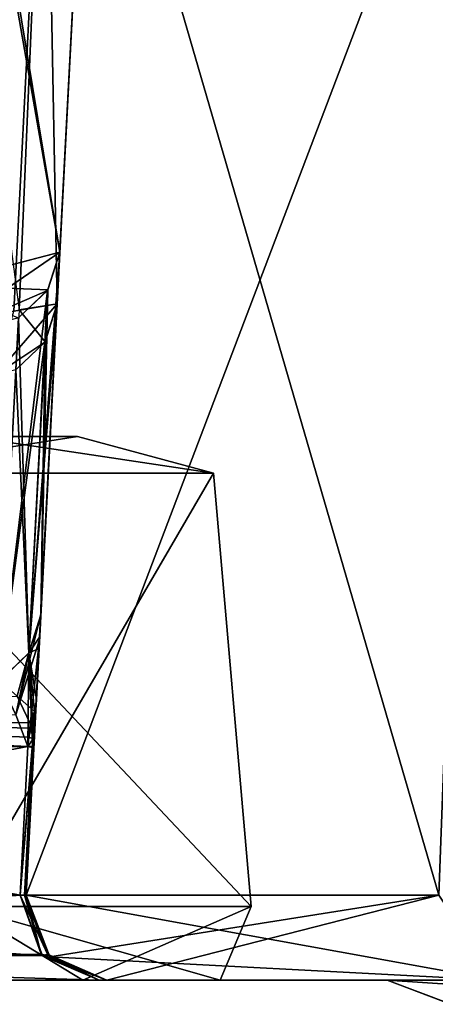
# Model space of a CAD drawing. Header units: inches. Extents: x -9.1 to 9.1, y -2.2 to 4.3.
# Tile 11 of 256: x -8.601 to -8.446, y -2.121 to -1.755. Entities that reach past the tile are written whole.
import ezdxf

# ---------------------------------------------------------------- set-up
doc = ezdxf.new("R2010")
doc.units = ezdxf.units.IN
doc.header["$LTSCALE"] = 65.185185
doc.header["$MEASUREMENT"] = 0
for name, color, linetype in [('13831', 7, 'CONTINUOUS'), ('13832', 7, 'CONTINUOUS'), ('13917', 7, 'CONTINUOUS'), ('13966', 7, 'CONTINUOUS'), ('13967', 7, 'CONTINUOUS'), ('13968', 7, 'CONTINUOUS'), ('14342', 7, 'CONTINUOUS'), ('14343', 7, 'CONTINUOUS'), ('14344', 7, 'CONTINUOUS'), ('14345', 7, 'CONTINUOUS'), ('14354', 7, 'CONTINUOUS'), ('14355', 7, 'CONTINUOUS'), ('14356', 7, 'CONTINUOUS'), ('14369', 7, 'CONTINUOUS'), ('14370', 7, 'CONTINUOUS'), ('14371', 7, 'CONTINUOUS'), ('14372', 7, 'CONTINUOUS'), ('14373', 7, 'CONTINUOUS'), ('14382', 7, 'CONTINUOUS'), ('14383', 7, 'CONTINUOUS'), ('14384', 7, 'CONTINUOUS'), ('14395', 7, 'CONTINUOUS'), ('14396', 7, 'CONTINUOUS'), ('14397', 7, 'CONTINUOUS'), ('14398', 7, 'CONTINUOUS'), ('14399', 7, 'CONTINUOUS'), ('14400', 7, 'CONTINUOUS'), ('14401', 7, 'CONTINUOUS'), ('14553', 7, 'CONTINUOUS'), ('14554', 7, 'CONTINUOUS'), ('14555', 7, 'CONTINUOUS'), ('14573', 7, 'CONTINUOUS'), ('14574', 7, 'CONTINUOUS'), ('14575', 7, 'CONTINUOUS'), ('14576', 7, 'CONTINUOUS'), ('14577', 7, 'CONTINUOUS'), ('14579', 7, 'CONTINUOUS'), ('14580', 7, 'CONTINUOUS'), ('14582', 7, 'CONTINUOUS'), ('14583', 7, 'CONTINUOUS'), ('14587', 7, 'CONTINUOUS'), ('14588', 7, 'CONTINUOUS'), ('14589', 7, 'CONTINUOUS'), ('14590', 7, 'CONTINUOUS'), ('14591', 7, 'CONTINUOUS'), ('14603', 7, 'CONTINUOUS'), ('14604', 7, 'CONTINUOUS'), ('14605', 7, 'CONTINUOUS'), ('14606', 7, 'CONTINUOUS'), ('14607', 7, 'CONTINUOUS'), ('14608', 7, 'CONTINUOUS'), ('14609', 7, 'CONTINUOUS'), ('14616', 7, 'CONTINUOUS'), ('14620', 7, 'CONTINUOUS'), ('14621', 7, 'CONTINUOUS'), ('14622', 7, 'CONTINUOUS'), ('14625', 7, 'CONTINUOUS'), ('14626', 7, 'CONTINUOUS'), ('14841', 7, 'CONTINUOUS'), ('14846', 7, 'CONTINUOUS'), ('14855', 7, 'CONTINUOUS'), ('14856', 7, 'CONTINUOUS')]:
    doc.layers.add(name, color=color, linetype=linetype)

msp = doc.modelspace()

# ---------------------------------------------------------------- linework, layer by layer
at = {"layer": '13831', "linetype": 'Continuous'}
for points in [[(-8.57926, -1.91, 2.1157), (-8.73151, -1.91, 2.20542), (-8.67576, -1.91, 2.07424), (-8.57926, -1.91, 2.1157)], [(-8.645, -1.91, 2), (-8.57926, -1.91, 2.1157), (-8.67576, -1.91, 2.07424), (-8.645, -1.91, 2)], [(-8.61948, -1.91, 1.84036), (-8.57926, -1.91, 2.1157), (-8.645, -1.91, 2), (-8.61948, -1.91, 1.84036)]]:
    msp.add_3dface(points, dxfattribs=at)
at = {"layer": '13832', "linetype": 'Continuous'}
for points in [[(-8.57926, -1.91, -1.8843), (-8.73151, -1.91, -1.79458), (-8.67576, -1.91, -1.92576), (-8.57926, -1.91, -1.8843)], [(-8.645, -1.91, -2), (-8.57926, -1.91, -1.8843), (-8.67576, -1.91, -1.92576), (-8.645, -1.91, -2)], [(-8.61948, -1.91, -2.15964), (-8.57926, -1.91, -1.8843), (-8.645, -1.91, -2), (-8.61948, -1.91, -2.15964)]]:
    msp.add_3dface(points, dxfattribs=at)
at = {"layer": '13917', "linetype": 'Continuous'}
for points in [[(-8.86023, -2.112, -2.27365), (-8.57122, -2.112, -3.63333), (-8.85922, -2.112, -2.24162), (-8.86023, -2.112, -2.27365)], [(-8.86023, -2.112, -1.72634), (-8.85922, -2.112, -1.75838), (-8.57122, -2.112, -0.36667), (-8.86023, -2.112, -1.72634)], [(-8.86023, -2.112, 1.72635), (-8.57122, -2.112, 0.36667), (-8.85922, -2.112, 1.75838), (-8.86023, -2.112, 1.72635)], [(-8.86023, -2.112, 2.27366), (-8.85922, -2.112, 2.24162), (-8.57122, -2.112, 3.63333), (-8.86023, -2.112, 2.27366)], [(-8.85922, -2.112, -2.24162), (-8.57122, -2.112, -3.63333), (-8.71234, -2.112, -2.26247), (-8.85922, -2.112, -2.24162)], [(-8.85922, -2.112, -1.75838), (-8.52634, -2.112, -1.85757), (-8.57122, -2.112, -0.36667), (-8.85922, -2.112, -1.75838)], [(-8.85922, -2.112, 1.75838), (-8.57122, -2.112, 0.36667), (-8.71234, -2.112, 1.73753), (-8.85922, -2.112, 1.75838)], [(-8.85922, -2.112, 2.24162), (-8.52634, -2.112, 2.14243), (-8.57122, -2.112, 3.63333), (-8.85922, -2.112, 2.24162)], [(-8.71234, -2.112, -2.26247), (-8.57122, -2.112, -3.63333), (-8.57725, -2.112, -2.20117), (-8.71234, -2.112, -2.26247)], [(-8.71234, -2.112, 1.73753), (-8.57122, -2.112, 0.36667), (-8.57725, -2.112, 1.79883), (-8.71234, -2.112, 1.73753)], [(-8.5691, -2.112, -3.64675), (-8.56839, -2.112, -3.66032), (-8.57725, -2.112, -2.20117), (-8.5691, -2.112, -3.64675)], [(-8.57725, -2.112, -2.20117), (-8.56839, -2.112, -3.66032), (-8.52634, -2.112, -1.85757), (-8.57725, -2.112, -2.20117)], [(-8.57122, -2.112, -3.63333), (-8.5691, -2.112, -3.64675), (-8.57725, -2.112, -2.20117), (-8.57122, -2.112, -3.63333)], [(-8.56839, -2.112, 0.33968), (-8.52634, -2.112, -1.85757), (-8.57725, -2.112, 1.79883), (-8.56839, -2.112, 0.33968)], [(-8.57725, -2.112, 1.79883), (-8.52634, -2.112, -1.85757), (-8.52634, -2.112, 2.14243), (-8.57725, -2.112, 1.79883)], [(-8.5691, -2.112, 0.35325), (-8.56839, -2.112, 0.33968), (-8.57725, -2.112, 1.79883), (-8.5691, -2.112, 0.35325)], [(-8.57122, -2.112, 0.36667), (-8.5691, -2.112, 0.35325), (-8.57725, -2.112, 1.79883), (-8.57122, -2.112, 0.36667)], [(-8.57122, -2.112, -0.36667), (-8.52634, -2.112, -1.85757), (-8.5691, -2.112, -0.35325), (-8.57122, -2.112, -0.36667)], [(-8.57122, -2.112, 3.63333), (-8.52634, -2.112, 2.14243), (-8.5691, -2.112, 3.64675), (-8.57122, -2.112, 3.63333)], [(-8.52634, -2.112, 2.14243), (-8.56839, -2.112, 3.66032), (-8.5691, -2.112, 3.64675), (-8.52634, -2.112, 2.14243)], [(-8.5691, -2.112, -0.35325), (-8.52634, -2.112, -1.85757), (-8.56839, -2.112, -0.33968), (-8.5691, -2.112, -0.35325)], [(-8.56839, -2.112, 3.675), (-8.56839, -2.112, 3.66032), (-8.52634, -2.112, 2.14243), (-8.56839, -2.112, 3.675)], [(-8.56839, -2.112, 3.675), (-8.52634, -2.112, 2.14243), (-8.46426, -2.112, 3.75258), (-8.56839, -2.112, 3.675)], [(-8.42388, -2.112, 4.02387), (-8.56839, -2.112, 3.675), (-8.42429, -2.112, 3.86348), (-8.42388, -2.112, 4.02387)], [(-8.42429, -2.112, 3.86348), (-8.56839, -2.112, 3.675), (-8.46426, -2.112, 3.75258), (-8.42429, -2.112, 3.86348)], [(-8.52634, -2.112, -1.85757), (-8.56839, -2.112, -3.66032), (-8.46427, -2.112, -3.75256), (-8.52634, -2.112, -1.85757)], [(-8.42387, -2.112, -4.02388), (-8.56839, -2.112, -3.66032), (-8.56839, -2.112, -3.675), (-8.42387, -2.112, -4.02388)], [(-8.56839, -2.112, -3.66032), (-8.42387, -2.112, -4.02388), (-8.46427, -2.112, -3.75256), (-8.56839, -2.112, -3.66032)], [(-8.56839, -2.112, -0.33968), (-8.52634, -2.112, -1.85757), (-8.56839, -2.112, 0.33968), (-8.56839, -2.112, -0.33968)], [(-8.52634, -2.112, 2.14243), (-8.52634, -2.112, -1.85757), (-8.46427, -2.112, -3.75256), (-8.52634, -2.112, 2.14243)], [(-8.52634, -2.112, 2.14243), (-8.46427, -2.112, -3.75256), (-8.46426, -2.112, 3.75258), (-8.52634, -2.112, 2.14243)], [(-8.46427, -2.112, -3.75256), (-8.42387, -2.112, -4.02388), (-8.42435, -2.112, -3.86338), (-8.46427, -2.112, -3.75256)], [(-8.46427, -2.112, -3.75256), (-8.35114, -2.112, -3.64751), (-8.46426, -2.112, 3.75258), (-8.46427, -2.112, -3.75256)], [(-8.35114, -2.112, -3.64751), (-8.351, -2.112, 3.6474), (-8.46426, -2.112, 3.75258), (-8.35114, -2.112, -3.64751)]]:
    msp.add_3dface(points, dxfattribs=at)
at = {"layer": '13966', "linetype": 'Continuous'}
for points in [[(-8.59889, -2.08042, -3.64988), (-8.59042, -2.10236, -3.66032), (-8.60053, -2.08043, -3.63956), (-8.59889, -2.08042, -3.64988)], [(-8.60053, -2.08043, -3.63956), (-8.59042, -2.10236, -3.66032), (-8.59224, -2.10294, -3.6378), (-8.60053, -2.08043, -3.63956)], [(-8.59835, -2.08043, -3.66032), (-8.59042, -2.10236, -3.66032), (-8.59889, -2.08042, -3.64988), (-8.59835, -2.08043, -3.66032)], [(-8.59042, -2.10236, -3.66032), (-8.56839, -2.112, -3.66032), (-8.59224, -2.10294, -3.6378), (-8.59042, -2.10236, -3.66032)], [(-8.56839, -2.112, -3.66032), (-8.57122, -2.112, -3.63333), (-8.59224, -2.10294, -3.6378), (-8.56839, -2.112, -3.66032)], [(-8.56839, -2.112, -3.66032), (-8.5691, -2.112, -3.64675), (-8.57122, -2.112, -3.63333), (-8.56839, -2.112, -3.66032)]]:
    msp.add_3dface(points, dxfattribs=at)
at = {"layer": '13967', "linetype": 'Continuous'}
for points in [[(-8.59042, -2.10236, -3.66032), (-8.59835, -2.08043, -3.66032), (-8.58953, -2.10328, -3.675), (-8.59042, -2.10236, -3.66032)], [(-8.58953, -2.10328, -3.675), (-8.59835, -2.08043, -3.66032), (-8.59835, -2.08043, -3.675), (-8.58953, -2.10328, -3.675)], [(-8.56839, -2.112, -3.675), (-8.56839, -2.112, -3.66032), (-8.59042, -2.10236, -3.66032), (-8.56839, -2.112, -3.675)], [(-8.56839, -2.112, -3.675), (-8.59042, -2.10236, -3.66032), (-8.58953, -2.10328, -3.675), (-8.56839, -2.112, -3.675)]]:
    msp.add_3dface(points, dxfattribs=at)
at = {"layer": '13968', "linetype": 'Continuous'}
for points in [[(-8.58953, -2.10328, -3.675), (-8.59835, -2.08043, -3.675), (-8.44506, -2.08043, -4.04506), (-8.58953, -2.10328, -3.675)], [(-8.56839, -2.112, -3.675), (-8.58953, -2.10328, -3.675), (-8.44506, -2.08043, -4.04506), (-8.56839, -2.112, -3.675)], [(-8.42387, -2.112, -4.02388), (-8.56839, -2.112, -3.675), (-8.44506, -2.08043, -4.04506), (-8.42387, -2.112, -4.02388)]]:
    msp.add_3dface(points, dxfattribs=at)
at = {"layer": '14342', "linetype": 'Continuous'}
for points in [[(-8.59835, -2.08043, 3.675), (-8.58953, -2.10328, 3.675), (-8.42388, -2.112, 4.02387), (-8.59835, -2.08043, 3.675)], [(-8.59835, -2.08043, 3.675), (-8.42388, -2.112, 4.02387), (-8.44506, -2.08043, 4.04506), (-8.59835, -2.08043, 3.675)], [(-8.58953, -2.10328, 3.675), (-8.56839, -2.112, 3.675), (-8.42388, -2.112, 4.02387), (-8.58953, -2.10328, 3.675)]]:
    msp.add_3dface(points, dxfattribs=at)
at = {"layer": '14343', "linetype": 'Continuous'}
for points in [[(-8.59835, -2.08043, 3.675), (-8.59835, -2.08043, 3.66032), (-8.58987, -2.10294, 3.66032), (-8.59835, -2.08043, 3.675)], [(-8.59835, -2.08043, 3.675), (-8.58987, -2.10294, 3.66032), (-8.58953, -2.10328, 3.675), (-8.59835, -2.08043, 3.675)], [(-8.58987, -2.10294, 3.66032), (-8.56839, -2.112, 3.66032), (-8.58953, -2.10328, 3.675), (-8.58987, -2.10294, 3.66032)], [(-8.56839, -2.112, 3.66032), (-8.56839, -2.112, 3.675), (-8.58953, -2.10328, 3.675), (-8.56839, -2.112, 3.66032)]]:
    msp.add_3dface(points, dxfattribs=at)
at = {"layer": '14344', "linetype": 'Continuous'}
for points in [[(-8.60053, -2.08043, 3.63956), (-8.59278, -2.10236, 3.63791), (-8.59889, -2.08042, 3.64988), (-8.60053, -2.08043, 3.63956)], [(-8.59278, -2.10236, 3.63791), (-8.59835, -2.08043, 3.66032), (-8.59889, -2.08042, 3.64988), (-8.59278, -2.10236, 3.63791)], [(-8.58987, -2.10294, 3.66032), (-8.59835, -2.08043, 3.66032), (-8.59278, -2.10236, 3.63791), (-8.58987, -2.10294, 3.66032)], [(-8.57122, -2.112, 3.63333), (-8.58987, -2.10294, 3.66032), (-8.59278, -2.10236, 3.63791), (-8.57122, -2.112, 3.63333)], [(-8.56839, -2.112, 3.66032), (-8.58987, -2.10294, 3.66032), (-8.57122, -2.112, 3.63333), (-8.56839, -2.112, 3.66032)], [(-8.56839, -2.112, 3.66032), (-8.57122, -2.112, 3.63333), (-8.5691, -2.112, 3.64675), (-8.56839, -2.112, 3.66032)]]:
    msp.add_3dface(points, dxfattribs=at)
at = {"layer": '14345', "linetype": 'Continuous'}
for points in [[(-8.88954, -2.08043, 2.27988), (-8.88125, -2.10294, 2.27812), (-8.60053, -2.08043, 3.63956), (-8.88954, -2.08043, 2.27988)], [(-8.60053, -2.08043, 3.63956), (-8.88125, -2.10294, 2.27812), (-8.59278, -2.10236, 3.63791), (-8.60053, -2.08043, 3.63956)], [(-8.88125, -2.10294, 2.27812), (-8.86023, -2.112, 2.27366), (-8.59278, -2.10236, 3.63791), (-8.88125, -2.10294, 2.27812)], [(-8.86023, -2.112, 2.27366), (-8.57122, -2.112, 3.63333), (-8.59278, -2.10236, 3.63791), (-8.86023, -2.112, 2.27366)]]:
    msp.add_3dface(points, dxfattribs=at)
at = {"layer": '14354', "linetype": 'Continuous'}
for points in [[(-8.57926, -1.91, 2.1157), (-8.6664, -1.92369, 2.20479), (-8.73151, -1.91, 2.20542), (-8.57926, -1.91, 2.1157)], [(-8.5288, -1.92369, 2), (-8.6664, -1.92369, 2.20479), (-8.57926, -1.91, 2.1157), (-8.5288, -1.92369, 2)], [(-8.6664, -1.92369, 1.79521), (-8.5288, -1.92369, 2), (-8.61948, -1.91, 1.84036), (-8.6664, -1.92369, 1.79521)], [(-8.61948, -1.91, 1.84036), (-8.5288, -1.92369, 2), (-8.57926, -1.91, 2.1157), (-8.61948, -1.91, 1.84036)]]:
    msp.add_3dface(points, dxfattribs=at)
at = {"layer": '14355', "linetype": 'Continuous'}
for points in [[(-8.6664, -1.92369, 2.20479), (-8.5288, -1.92369, 2), (-8.62242, -2.08461, 2.19768), (-8.6664, -1.92369, 2.20479)], [(-8.5288, -1.92369, 2), (-8.6664, -1.92369, 1.79521), (-8.51472, -2.08461, 2), (-8.5288, -1.92369, 2)], [(-8.51472, -2.08461, 2), (-8.6664, -1.92369, 1.79521), (-8.62242, -2.08461, 1.80232), (-8.51472, -2.08461, 2)], [(-8.62242, -2.08461, 2.19768), (-8.5288, -1.92369, 2), (-8.51472, -2.08461, 2), (-8.62242, -2.08461, 2.19768)]]:
    msp.add_3dface(points, dxfattribs=at)
at = {"layer": '14356', "linetype": 'Continuous'}
for points in [[(-8.52634, -2.112, 2.14243), (-8.85922, -2.112, 2.24162), (-8.62242, -2.08461, 2.19768), (-8.52634, -2.112, 2.14243)], [(-8.71234, -2.112, 1.73753), (-8.57725, -2.112, 1.79883), (-8.62242, -2.08461, 1.80232), (-8.71234, -2.112, 1.73753)], [(-8.57725, -2.112, 1.79883), (-8.51472, -2.08461, 2), (-8.62242, -2.08461, 1.80232), (-8.57725, -2.112, 1.79883)], [(-8.52634, -2.112, 2.14243), (-8.62242, -2.08461, 2.19768), (-8.51472, -2.08461, 2), (-8.52634, -2.112, 2.14243)], [(-8.57725, -2.112, 1.79883), (-8.52634, -2.112, 2.14243), (-8.51472, -2.08461, 2), (-8.57725, -2.112, 1.79883)]]:
    msp.add_3dface(points, dxfattribs=at)
at = {"layer": '14369', "linetype": 'Continuous'}
for points in [[(-8.60053, -2.08043, 0.36044), (-8.59224, -2.10294, 0.3622), (-8.88954, -2.08043, 1.72012), (-8.60053, -2.08043, 0.36044)], [(-8.88954, -2.08043, 1.72012), (-8.59224, -2.10294, 0.3622), (-8.88184, -2.10229, 1.72175), (-8.88954, -2.08043, 1.72012)], [(-8.57122, -2.112, 0.36667), (-8.86023, -2.112, 1.72635), (-8.88184, -2.10229, 1.72175), (-8.57122, -2.112, 0.36667)], [(-8.59224, -2.10294, 0.3622), (-8.57122, -2.112, 0.36667), (-8.88184, -2.10229, 1.72175), (-8.59224, -2.10294, 0.3622)]]:
    msp.add_3dface(points, dxfattribs=at)
at = {"layer": '14370', "linetype": 'Continuous'}
for points in [[(-8.59889, -2.08042, 0.35012), (-8.59042, -2.10236, 0.33968), (-8.60053, -2.08043, 0.36044), (-8.59889, -2.08042, 0.35012)], [(-8.60053, -2.08043, 0.36044), (-8.59042, -2.10236, 0.33968), (-8.59224, -2.10294, 0.3622), (-8.60053, -2.08043, 0.36044)], [(-8.59835, -2.08043, 0.33968), (-8.59042, -2.10236, 0.33968), (-8.59889, -2.08042, 0.35012), (-8.59835, -2.08043, 0.33968)], [(-8.59042, -2.10236, 0.33968), (-8.56839, -2.112, 0.33968), (-8.59224, -2.10294, 0.3622), (-8.59042, -2.10236, 0.33968)], [(-8.56839, -2.112, 0.33968), (-8.57122, -2.112, 0.36667), (-8.59224, -2.10294, 0.3622), (-8.56839, -2.112, 0.33968)], [(-8.56839, -2.112, 0.33968), (-8.5691, -2.112, 0.35325), (-8.57122, -2.112, 0.36667), (-8.56839, -2.112, 0.33968)]]:
    msp.add_3dface(points, dxfattribs=at)
at = {"layer": '14371', "linetype": 'Continuous'}
for points in [[(-8.59835, -2.08043, -0.33968), (-8.58987, -2.10294, -0.33968), (-8.59835, -2.08043, 0.33968), (-8.59835, -2.08043, -0.33968)], [(-8.59835, -2.08043, 0.33968), (-8.58987, -2.10294, -0.33968), (-8.59042, -2.10236, 0.33968), (-8.59835, -2.08043, 0.33968)], [(-8.56839, -2.112, -0.33968), (-8.56839, -2.112, 0.33968), (-8.59042, -2.10236, 0.33968), (-8.56839, -2.112, -0.33968)], [(-8.58987, -2.10294, -0.33968), (-8.56839, -2.112, -0.33968), (-8.59042, -2.10236, 0.33968), (-8.58987, -2.10294, -0.33968)]]:
    msp.add_3dface(points, dxfattribs=at)
at = {"layer": '14372', "linetype": 'Continuous'}
for points in [[(-8.60053, -2.08043, -0.36044), (-8.59278, -2.10236, -0.36209), (-8.59889, -2.08042, -0.35012), (-8.60053, -2.08043, -0.36044)], [(-8.59889, -2.08042, -0.35012), (-8.59278, -2.10236, -0.36209), (-8.59835, -2.08043, -0.33968), (-8.59889, -2.08042, -0.35012)], [(-8.59835, -2.08043, -0.33968), (-8.59278, -2.10236, -0.36209), (-8.58987, -2.10294, -0.33968), (-8.59835, -2.08043, -0.33968)], [(-8.59278, -2.10236, -0.36209), (-8.57122, -2.112, -0.36667), (-8.58987, -2.10294, -0.33968), (-8.59278, -2.10236, -0.36209)], [(-8.57122, -2.112, -0.36667), (-8.56839, -2.112, -0.33968), (-8.58987, -2.10294, -0.33968), (-8.57122, -2.112, -0.36667)], [(-8.57122, -2.112, -0.36667), (-8.5691, -2.112, -0.35325), (-8.56839, -2.112, -0.33968), (-8.57122, -2.112, -0.36667)]]:
    msp.add_3dface(points, dxfattribs=at)
at = {"layer": '14373', "linetype": 'Continuous'}
for points in [[(-8.88954, -2.08043, -1.72012), (-8.88125, -2.10294, -1.72188), (-8.60053, -2.08043, -0.36044), (-8.88954, -2.08043, -1.72012)], [(-8.60053, -2.08043, -0.36044), (-8.88125, -2.10294, -1.72188), (-8.59278, -2.10236, -0.36209), (-8.60053, -2.08043, -0.36044)], [(-8.88125, -2.10294, -1.72188), (-8.86023, -2.112, -1.72634), (-8.59278, -2.10236, -0.36209), (-8.88125, -2.10294, -1.72188)], [(-8.86023, -2.112, -1.72634), (-8.57122, -2.112, -0.36667), (-8.59278, -2.10236, -0.36209), (-8.86023, -2.112, -1.72634)]]:
    msp.add_3dface(points, dxfattribs=at)
at = {"layer": '14382', "linetype": 'Continuous'}
for points in [[(-8.57926, -1.91, -1.8843), (-8.6664, -1.92369, -1.79521), (-8.73151, -1.91, -1.79458), (-8.57926, -1.91, -1.8843)], [(-8.5288, -1.92369, -2), (-8.6664, -1.92369, -1.79521), (-8.57926, -1.91, -1.8843), (-8.5288, -1.92369, -2)], [(-8.6664, -1.92369, -2.20479), (-8.5288, -1.92369, -2), (-8.61948, -1.91, -2.15964), (-8.6664, -1.92369, -2.20479)], [(-8.61948, -1.91, -2.15964), (-8.5288, -1.92369, -2), (-8.57926, -1.91, -1.8843), (-8.61948, -1.91, -2.15964)]]:
    msp.add_3dface(points, dxfattribs=at)
at = {"layer": '14383', "linetype": 'Continuous'}
for points in [[(-8.6664, -1.92369, -1.79521), (-8.5288, -1.92369, -2), (-8.62242, -2.08461, -1.80232), (-8.6664, -1.92369, -1.79521)], [(-8.5288, -1.92369, -2), (-8.6664, -1.92369, -2.20479), (-8.51472, -2.08461, -2), (-8.5288, -1.92369, -2)], [(-8.51472, -2.08461, -2), (-8.6664, -1.92369, -2.20479), (-8.62242, -2.08461, -2.19768), (-8.51472, -2.08461, -2)], [(-8.62242, -2.08461, -1.80232), (-8.5288, -1.92369, -2), (-8.51472, -2.08461, -2), (-8.62242, -2.08461, -1.80232)]]:
    msp.add_3dface(points, dxfattribs=at)
at = {"layer": '14384', "linetype": 'Continuous'}
for points in [[(-8.52634, -2.112, -1.85757), (-8.85922, -2.112, -1.75838), (-8.62242, -2.08461, -1.80232), (-8.52634, -2.112, -1.85757)], [(-8.71234, -2.112, -2.26247), (-8.57725, -2.112, -2.20117), (-8.62242, -2.08461, -2.19768), (-8.71234, -2.112, -2.26247)], [(-8.57725, -2.112, -2.20117), (-8.51472, -2.08461, -2), (-8.62242, -2.08461, -2.19768), (-8.57725, -2.112, -2.20117)], [(-8.52634, -2.112, -1.85757), (-8.62242, -2.08461, -1.80232), (-8.51472, -2.08461, -2), (-8.52634, -2.112, -1.85757)], [(-8.57725, -2.112, -2.20117), (-8.52634, -2.112, -1.85757), (-8.51472, -2.08461, -2), (-8.57725, -2.112, -2.20117)]]:
    msp.add_3dface(points, dxfattribs=at)
at = {"layer": '14395', "linetype": 'Continuous'}
for points in [[(-8.60053, -2.08043, -3.63956), (-8.59224, -2.10294, -3.6378), (-8.88954, -2.08043, -2.27988), (-8.60053, -2.08043, -3.63956)], [(-8.59224, -2.10294, -3.6378), (-8.88184, -2.10229, -2.27825), (-8.88954, -2.08043, -2.27988), (-8.59224, -2.10294, -3.6378)], [(-8.57122, -2.112, -3.63333), (-8.86023, -2.112, -2.27365), (-8.88184, -2.10229, -2.27825), (-8.57122, -2.112, -3.63333)], [(-8.59224, -2.10294, -3.6378), (-8.57122, -2.112, -3.63333), (-8.88184, -2.10229, -2.27825), (-8.59224, -2.10294, -3.6378)]]:
    msp.add_3dface(points, dxfattribs=at)
at = {"layer": '14396', "linetype": 'Continuous'}
for points in [[(-8.60053, -2.08043, -3.63956), (-8.88954, -2.08043, -2.27988), (-8.59763, -2.02515, -3.63925), (-8.60053, -2.08043, -3.63956)], [(-8.59763, -2.02515, -3.63925), (-8.88954, -2.08043, -2.27988), (-8.88751, -2.02515, -2.27546), (-8.59763, -2.02515, -3.63925)]]:
    msp.add_3dface(points, dxfattribs=at)
at = {"layer": '14397', "linetype": 'Continuous'}
for points in [[(-8.60053, -2.08043, -3.63956), (-8.59763, -2.02515, -3.63925), (-8.59602, -2.02556, -3.64958), (-8.60053, -2.08043, -3.63956)], [(-8.59889, -2.08042, -3.64988), (-8.60053, -2.08043, -3.63956), (-8.59602, -2.02556, -3.64958), (-8.59889, -2.08042, -3.64988)], [(-8.59554, -2.02683, -3.66003), (-8.59889, -2.08042, -3.64988), (-8.59602, -2.02556, -3.64958), (-8.59554, -2.02683, -3.66003)], [(-8.59835, -2.08043, -3.66032), (-8.59889, -2.08042, -3.64988), (-8.59554, -2.02683, -3.66003), (-8.59835, -2.08043, -3.66032)]]:
    msp.add_3dface(points, dxfattribs=at)
at = {"layer": '14398', "linetype": 'Continuous'}
for points in [[(-8.59835, -2.08043, -3.66032), (-8.57492, -1.63343, -3.675), (-8.59835, -2.08043, -3.675), (-8.59835, -2.08043, -3.66032)], [(-8.57492, -1.63343, -3.675), (-8.59835, -2.08043, -3.66032), (-8.59554, -2.02683, -3.66003), (-8.57492, -1.63343, -3.675)], [(-8.59511, -2.01878, -3.65266), (-8.57492, -1.63343, -3.675), (-8.59554, -2.02683, -3.66003), (-8.59511, -2.01878, -3.65266)], [(-8.59474, -2.01159, -3.64501), (-8.57492, -1.63343, -3.675), (-8.59511, -2.01878, -3.65266), (-8.59474, -2.01159, -3.64501)], [(-8.59453, -2.00769, -3.63984), (-8.57492, -1.63343, -3.675), (-8.59474, -2.01159, -3.64501), (-8.59453, -2.00769, -3.63984)], [(-8.59354, -1.98881, -3.59076), (-8.57492, -1.63343, -3.675), (-8.59453, -2.00769, -3.63984), (-8.59354, -1.98881, -3.59076)], [(-8.59289, -1.97633, -3.52081), (-8.57492, -1.63343, -3.675), (-8.59354, -1.98881, -3.59076), (-8.59289, -1.97633, -3.52081)], [(-8.58683, -1.8608, -2.58687), (-8.57492, -1.63343, -3.675), (-8.59289, -1.97633, -3.52081), (-8.58683, -1.8608, -2.58687)], [(-8.57492, -1.63343, -2.57598), (-8.57492, -1.63343, -3.675), (-8.58683, -1.8608, -2.58687), (-8.57492, -1.63343, -2.57598)]]:
    msp.add_3dface(points, dxfattribs=at)
at = {"layer": '14399', "linetype": 'Continuous'}
for points in [[(-8.57492, -1.63343, 3.675), (-8.59545, -2.02515, 3.66002), (-8.59835, -2.08043, 3.675), (-8.57492, -1.63343, 3.675)], [(-8.59545, -2.02515, 3.66002), (-8.57492, -1.63343, 3.675), (-8.59337, -1.98541, 3.61679), (-8.59545, -2.02515, 3.66002)], [(-8.57492, -1.63343, 3.675), (-8.57492, -1.63343, 2.57598), (-8.59337, -1.98541, 3.61679), (-8.57492, -1.63343, 3.675)], [(-8.59337, -1.98541, 3.61679), (-8.57492, -1.63343, 2.57598), (-8.59289, -1.97633, 3.52082), (-8.59337, -1.98541, 3.61679)], [(-8.59289, -1.97633, 3.52082), (-8.57492, -1.63343, 2.57598), (-8.58683, -1.8608, 2.58687), (-8.59289, -1.97633, 3.52082)], [(-8.59545, -2.02515, 3.66002), (-8.59835, -2.08043, 3.66032), (-8.59835, -2.08043, 3.675), (-8.59545, -2.02515, 3.66002)]]:
    msp.add_3dface(points, dxfattribs=at)
at = {"layer": '14400', "linetype": 'Continuous'}
for points in [[(-8.57492, -1.63343, -1.58776), (-8.59337, -1.98541, -0.38321), (-8.59835, -2.08043, 0.33968), (-8.57492, -1.63343, -1.58776)], [(-8.59545, -2.02515, 0.33998), (-8.57492, -1.63343, -1.58776), (-8.59835, -2.08043, 0.33968), (-8.59545, -2.02515, 0.33998)], [(-8.59332, -1.98451, 0.38618), (-8.57492, -1.63343, -1.58776), (-8.59545, -2.02515, 0.33998), (-8.59332, -1.98451, 0.38618)], [(-8.57492, -1.63343, -1.58776), (-8.59289, -1.97633, -0.47918), (-8.59337, -1.98541, -0.38321), (-8.57492, -1.63343, -1.58776)], [(-8.59289, -1.97633, 0.47918), (-8.57492, -1.63343, -1.58776), (-8.59332, -1.98451, 0.38618), (-8.59289, -1.97633, 0.47918)], [(-8.59289, -1.97633, -0.47918), (-8.57492, -1.63343, -1.58776), (-8.58036, -1.73721, -1.57841), (-8.59289, -1.97633, -0.47918)], [(-8.58582, -1.84151, 1.56902), (-8.57492, -1.63343, -1.58776), (-8.59289, -1.97633, 0.47918), (-8.58582, -1.84151, 1.56902)], [(-8.58036, -1.73721, 1.57841), (-8.57492, -1.63343, -1.58776), (-8.58582, -1.84151, 1.56902), (-8.58036, -1.73721, 1.57841)], [(-8.58582, -1.84151, -1.56902), (-8.59289, -1.97633, -0.47918), (-8.58036, -1.73721, -1.57841), (-8.58582, -1.84151, -1.56902)], [(-8.59337, -1.98541, -0.38321), (-8.59545, -2.02515, -0.33998), (-8.59835, -2.08043, 0.33968), (-8.59337, -1.98541, -0.38321)], [(-8.59545, -2.02515, -0.33998), (-8.59835, -2.08043, -0.33968), (-8.59835, -2.08043, 0.33968), (-8.59545, -2.02515, -0.33998)]]:
    msp.add_3dface(points, dxfattribs=at)
at = {"layer": '14401', "linetype": 'Continuous'}
for points in [[(-8.57492, -1.63343, -3.675), (-8.4285, -1.63343, -4.0285), (-8.59835, -2.08043, -3.675), (-8.57492, -1.63343, -3.675)], [(-8.59835, -2.08043, -3.675), (-8.4285, -1.63343, -4.0285), (-8.44506, -2.08043, -4.04506), (-8.59835, -2.08043, -3.675)]]:
    msp.add_3dface(points, dxfattribs=at)
at = {"layer": '14553', "linetype": 'Continuous'}
for points in [[(-8.64012, -1.87251, -2.52793), (-8.59114, -1.63285, -2.5349), (-8.60294, -1.86346, -2.54625), (-8.64012, -1.87251, -2.52793)], [(-8.59114, -1.63285, -2.5349), (-8.64012, -1.87251, -2.52793), (-8.63555, -1.75262, -2.5221), (-8.59114, -1.63285, -2.5349)], [(-8.59114, -1.63285, -2.5349), (-8.58683, -1.8608, -2.58687), (-8.60294, -1.86346, -2.54625), (-8.59114, -1.63285, -2.5349)], [(-8.59114, -1.63285, -2.5349), (-8.57492, -1.63343, -2.57598), (-8.58683, -1.8608, -2.58687), (-8.59114, -1.63285, -2.5349)]]:
    msp.add_3dface(points, dxfattribs=at)
at = {"layer": '14554', "linetype": 'Continuous'}
for points in [[(-8.60294, -1.86346, -2.54625), (-8.58683, -1.8608, -2.58687), (-8.60969, -1.88712, -2.56408), (-8.60294, -1.86346, -2.54625)], [(-8.58683, -1.8608, -2.58687), (-8.59137, -1.87505, -2.58507), (-8.60969, -1.88712, -2.56408), (-8.58683, -1.8608, -2.58687)], [(-8.59137, -1.87505, -2.58507), (-8.60212, -1.88521, -2.58375), (-8.60969, -1.88712, -2.56408), (-8.59137, -1.87505, -2.58507)]]:
    msp.add_3dface(points, dxfattribs=at)
at = {"layer": '14555', "linetype": 'Continuous'}
for points in [[(-8.58683, -1.8608, -2.58687), (-8.59289, -1.97633, -3.52081), (-8.59731, -1.9904, -3.51904), (-8.58683, -1.8608, -2.58687)], [(-8.59137, -1.87505, -2.58507), (-8.58683, -1.8608, -2.58687), (-8.59731, -1.9904, -3.51904), (-8.59137, -1.87505, -2.58507)], [(-8.60212, -1.88521, -2.58375), (-8.59137, -1.87505, -2.58507), (-8.60818, -2.00074, -3.51769), (-8.60212, -1.88521, -2.58375)], [(-8.60818, -2.00074, -3.51769), (-8.59137, -1.87505, -2.58507), (-8.59731, -1.9904, -3.51904), (-8.60818, -2.00074, -3.51769)]]:
    msp.add_3dface(points, dxfattribs=at)
at = {"layer": '14573', "linetype": 'Continuous'}
for points in [[(-8.60169, -2.00651, -3.58272), (-8.59693, -2.01642, -3.63398), (-8.88266, -2.01153, -2.27864), (-8.60169, -2.00651, -3.58272)], [(-8.59763, -2.02515, -3.63925), (-8.88751, -2.02515, -2.27546), (-8.88266, -2.01153, -2.27864), (-8.59763, -2.02515, -3.63925)], [(-8.59726, -2.02172, -3.63918), (-8.59763, -2.02515, -3.63925), (-8.88266, -2.01153, -2.27864), (-8.59726, -2.02172, -3.63918)], [(-8.59651, -2.01837, -3.63902), (-8.59726, -2.02172, -3.63918), (-8.88266, -2.01153, -2.27864), (-8.59651, -2.01837, -3.63902)], [(-8.59693, -2.01642, -3.63398), (-8.59651, -2.01837, -3.63902), (-8.88266, -2.01153, -2.27864), (-8.59693, -2.01642, -3.63398)]]:
    msp.add_3dface(points, dxfattribs=at)
at = {"layer": '14574', "linetype": 'Continuous'}
for points in [[(-8.59651, -2.01837, -3.63902), (-8.59566, -2.02235, -3.64969), (-8.59726, -2.02172, -3.63918), (-8.59651, -2.01837, -3.63902)], [(-8.59566, -2.02235, -3.64969), (-8.59763, -2.02515, -3.63925), (-8.59726, -2.02172, -3.63918), (-8.59566, -2.02235, -3.64969)], [(-8.59602, -2.02556, -3.64958), (-8.59763, -2.02515, -3.63925), (-8.59566, -2.02235, -3.64969), (-8.59602, -2.02556, -3.64958)], [(-8.59554, -2.02683, -3.66003), (-8.59602, -2.02556, -3.64958), (-8.59566, -2.02235, -3.64969), (-8.59554, -2.02683, -3.66003)]]:
    msp.add_3dface(points, dxfattribs=at)
at = {"layer": '14575', "linetype": 'Continuous'}
for points in [[(-8.59566, -2.02235, -3.64969), (-8.59651, -2.01837, -3.63902), (-8.59528, -2.01504, -3.64198), (-8.59566, -2.02235, -3.64969)], [(-8.59511, -2.01878, -3.65266), (-8.59566, -2.02235, -3.64969), (-8.59528, -2.01504, -3.64198), (-8.59511, -2.01878, -3.65266)], [(-8.59474, -2.01159, -3.64501), (-8.59511, -2.01878, -3.65266), (-8.59528, -2.01504, -3.64198), (-8.59474, -2.01159, -3.64501)], [(-8.59511, -2.01878, -3.65266), (-8.59554, -2.02683, -3.66003), (-8.59566, -2.02235, -3.64969), (-8.59511, -2.01878, -3.65266)]]:
    msp.add_3dface(points, dxfattribs=at)
at = {"layer": '14576', "linetype": 'Continuous'}
for points in [[(-8.59453, -2.00769, -3.63984), (-8.59474, -2.01159, -3.64501), (-8.59526, -2.01215, -3.63686), (-8.59453, -2.00769, -3.63984)], [(-8.59693, -2.01642, -3.63398), (-8.59526, -2.01215, -3.63686), (-8.59651, -2.01837, -3.63902), (-8.59693, -2.01642, -3.63398)], [(-8.59528, -2.01504, -3.64198), (-8.59651, -2.01837, -3.63902), (-8.59526, -2.01215, -3.63686), (-8.59528, -2.01504, -3.64198)], [(-8.59474, -2.01159, -3.64501), (-8.59528, -2.01504, -3.64198), (-8.59526, -2.01215, -3.63686), (-8.59474, -2.01159, -3.64501)]]:
    msp.add_3dface(points, dxfattribs=at)
at = {"layer": '14577', "linetype": 'Continuous'}
for points in [[(-8.59289, -1.97633, -3.52081), (-8.59354, -1.98881, -3.59076), (-8.59731, -1.9904, -3.51904), (-8.59289, -1.97633, -3.52081)], [(-8.59354, -1.98881, -3.59076), (-8.59453, -2.00769, -3.63984), (-8.59731, -1.9904, -3.51904), (-8.59354, -1.98881, -3.59076)], [(-8.60818, -2.00074, -3.51769), (-8.59731, -1.9904, -3.51904), (-8.60169, -2.00651, -3.58272), (-8.60818, -2.00074, -3.51769)], [(-8.59731, -1.9904, -3.51904), (-8.59526, -2.01215, -3.63686), (-8.60169, -2.00651, -3.58272), (-8.59731, -1.9904, -3.51904)], [(-8.59731, -1.9904, -3.51904), (-8.59453, -2.00769, -3.63984), (-8.59526, -2.01215, -3.63686), (-8.59731, -1.9904, -3.51904)], [(-8.59526, -2.01215, -3.63686), (-8.59693, -2.01642, -3.63398), (-8.60169, -2.00651, -3.58272), (-8.59526, -2.01215, -3.63686)]]:
    msp.add_3dface(points, dxfattribs=at)
at = {"layer": '14579', "linetype": 'Continuous'}
for points in [[(-8.6204, -1.63201, -1.69572), (-8.63257, -1.85381, -1.67626), (-8.58582, -1.84151, -1.56902), (-8.6204, -1.63201, -1.69572)], [(-8.6204, -1.63201, -1.69572), (-8.58582, -1.84151, -1.56902), (-8.58036, -1.73721, -1.57841), (-8.6204, -1.63201, -1.69572)]]:
    msp.add_3dface(points, dxfattribs=at)
at = {"layer": '14580', "linetype": 'Continuous'}
for points in [[(-8.58582, -1.84151, -1.56902), (-8.63257, -1.85381, -1.67626), (-8.59024, -1.85557, -1.57079), (-8.58582, -1.84151, -1.56902)], [(-8.59024, -1.85557, -1.57079), (-8.63257, -1.85381, -1.67626), (-8.60111, -1.86592, -1.57214), (-8.59024, -1.85557, -1.57079)]]:
    msp.add_3dface(points, dxfattribs=at)
at = {"layer": '14582', "linetype": 'Continuous'}
msp.add_3dface([(-8.88751, -2.02515, -1.72454), (-8.59763, -2.02515, -0.36076), (-8.60213, -2.01336, -0.39681), (-8.88751, -2.02515, -1.72454)], dxfattribs=at)
at = {"layer": '14583', "linetype": 'Continuous'}
for points in [[(-8.88751, -2.02515, -1.72454), (-8.88954, -2.08043, -1.72012), (-8.60053, -2.08043, -0.36044), (-8.88751, -2.02515, -1.72454)], [(-8.59763, -2.02515, -0.36076), (-8.88751, -2.02515, -1.72454), (-8.60053, -2.08043, -0.36044), (-8.59763, -2.02515, -0.36076)]]:
    msp.add_3dface(points, dxfattribs=at)
at = {"layer": '14587', "linetype": 'Continuous'}
for points in [[(-8.59763, -2.02515, -0.36076), (-8.60053, -2.08043, -0.36044), (-8.596, -2.02518, -0.35043), (-8.59763, -2.02515, -0.36076)], [(-8.60053, -2.08043, -0.36044), (-8.59889, -2.08042, -0.35012), (-8.596, -2.02518, -0.35043), (-8.60053, -2.08043, -0.36044)], [(-8.59889, -2.08042, -0.35012), (-8.59835, -2.08043, -0.33968), (-8.596, -2.02518, -0.35043), (-8.59889, -2.08042, -0.35012)], [(-8.596, -2.02518, -0.35043), (-8.59835, -2.08043, -0.33968), (-8.59545, -2.02515, -0.33998), (-8.596, -2.02518, -0.35043)]]:
    msp.add_3dface(points, dxfattribs=at)
at = {"layer": '14588', "linetype": 'Continuous'}
for points in [[(-8.59737, -1.99049, -0.48096), (-8.60213, -2.01336, -0.39681), (-8.59289, -1.97633, -0.47918), (-8.59737, -1.99049, -0.48096)], [(-8.59289, -1.97633, -0.47918), (-8.60213, -2.01336, -0.39681), (-8.59337, -1.98541, -0.38321), (-8.59289, -1.97633, -0.47918)], [(-8.60213, -2.01336, -0.39681), (-8.59763, -2.02515, -0.36076), (-8.59337, -1.98541, -0.38321), (-8.60213, -2.01336, -0.39681)], [(-8.59763, -2.02515, -0.36076), (-8.59545, -2.02515, -0.33998), (-8.59337, -1.98541, -0.38321), (-8.59763, -2.02515, -0.36076)], [(-8.60818, -2.00074, -0.4823), (-8.60213, -2.01336, -0.39681), (-8.59737, -1.99049, -0.48096), (-8.60818, -2.00074, -0.4823)], [(-8.59763, -2.02515, -0.36076), (-8.596, -2.02518, -0.35043), (-8.59545, -2.02515, -0.33998), (-8.59763, -2.02515, -0.36076)]]:
    msp.add_3dface(points, dxfattribs=at)
at = {"layer": '14589', "linetype": 'Continuous'}
for points in [[(-8.58582, -1.84151, -1.56902), (-8.59024, -1.85557, -1.57079), (-8.59289, -1.97633, -0.47918), (-8.58582, -1.84151, -1.56902)], [(-8.59024, -1.85557, -1.57079), (-8.60111, -1.86592, -1.57214), (-8.59737, -1.99049, -0.48096), (-8.59024, -1.85557, -1.57079)], [(-8.59024, -1.85557, -1.57079), (-8.59737, -1.99049, -0.48096), (-8.59289, -1.97633, -0.47918), (-8.59024, -1.85557, -1.57079)], [(-8.60111, -1.86592, -1.57214), (-8.60818, -2.00074, -0.4823), (-8.59737, -1.99049, -0.48096), (-8.60111, -1.86592, -1.57214)]]:
    msp.add_3dface(points, dxfattribs=at)
at = {"layer": '14590', "linetype": 'Continuous'}
for points in [[(-8.59763, -2.02515, 3.63924), (-8.60053, -2.08043, 3.63956), (-8.596, -2.02518, 3.64957), (-8.59763, -2.02515, 3.63924)], [(-8.60053, -2.08043, 3.63956), (-8.59889, -2.08042, 3.64988), (-8.596, -2.02518, 3.64957), (-8.60053, -2.08043, 3.63956)], [(-8.59889, -2.08042, 3.64988), (-8.59835, -2.08043, 3.66032), (-8.596, -2.02518, 3.64957), (-8.59889, -2.08042, 3.64988)], [(-8.59835, -2.08043, 3.66032), (-8.59545, -2.02515, 3.66002), (-8.596, -2.02518, 3.64957), (-8.59835, -2.08043, 3.66032)]]:
    msp.add_3dface(points, dxfattribs=at)
at = {"layer": '14591', "linetype": 'Continuous'}
for points in [[(-8.88353, -2.02515, 2.2942), (-8.88954, -2.08043, 2.27988), (-8.60053, -2.08043, 3.63956), (-8.88353, -2.02515, 2.2942)], [(-8.59763, -2.02515, 3.63924), (-8.88353, -2.02515, 2.2942), (-8.60053, -2.08043, 3.63956), (-8.59763, -2.02515, 3.63924)]]:
    msp.add_3dface(points, dxfattribs=at)
at = {"layer": '14603', "linetype": 'Continuous'}
for points in [[(-8.59764, -2.02514, 0.36077), (-8.88751, -2.02515, 1.72454), (-8.88266, -2.01153, 1.72136), (-8.59764, -2.02514, 0.36077)], [(-8.6021, -2.01341, 0.39654), (-8.59764, -2.02514, 0.36077), (-8.88266, -2.01153, 1.72136), (-8.6021, -2.01341, 0.39654)]]:
    msp.add_3dface(points, dxfattribs=at)
at = {"layer": '14604', "linetype": 'Continuous'}
for points in [[(-8.59764, -2.02514, 0.36077), (-8.60053, -2.08043, 0.36044), (-8.88954, -2.08043, 1.72012), (-8.59764, -2.02514, 0.36077)], [(-8.59764, -2.02514, 0.36077), (-8.88954, -2.08043, 1.72012), (-8.88751, -2.02515, 1.72454), (-8.59764, -2.02514, 0.36077)]]:
    msp.add_3dface(points, dxfattribs=at)
at = {"layer": '14605', "linetype": 'Continuous'}
for points in [[(-8.596, -2.02516, 0.35042), (-8.60053, -2.08043, 0.36044), (-8.59764, -2.02514, 0.36077), (-8.596, -2.02516, 0.35042)], [(-8.59889, -2.08042, 0.35012), (-8.60053, -2.08043, 0.36044), (-8.596, -2.02516, 0.35042), (-8.59889, -2.08042, 0.35012)], [(-8.59545, -2.02515, 0.33998), (-8.59835, -2.08043, 0.33968), (-8.59889, -2.08042, 0.35012), (-8.59545, -2.02515, 0.33998)], [(-8.59545, -2.02515, 0.33998), (-8.59889, -2.08042, 0.35012), (-8.596, -2.02516, 0.35042), (-8.59545, -2.02515, 0.33998)]]:
    msp.add_3dface(points, dxfattribs=at)
at = {"layer": '14606', "linetype": 'Continuous'}
for points in [[(-8.59289, -1.97633, 0.47918), (-8.59332, -1.98451, 0.38618), (-8.59735, -1.99047, 0.48098), (-8.59289, -1.97633, 0.47918)], [(-8.59332, -1.98451, 0.38618), (-8.59545, -2.02515, 0.33998), (-8.59735, -1.99047, 0.48098), (-8.59332, -1.98451, 0.38618)], [(-8.60818, -2.00074, 0.4823), (-8.59735, -1.99047, 0.48098), (-8.6021, -2.01341, 0.39654), (-8.60818, -2.00074, 0.4823)], [(-8.59735, -1.99047, 0.48098), (-8.59764, -2.02514, 0.36077), (-8.6021, -2.01341, 0.39654), (-8.59735, -1.99047, 0.48098)], [(-8.596, -2.02516, 0.35042), (-8.59764, -2.02514, 0.36077), (-8.59735, -1.99047, 0.48098), (-8.596, -2.02516, 0.35042)], [(-8.59545, -2.02515, 0.33998), (-8.596, -2.02516, 0.35042), (-8.59735, -1.99047, 0.48098), (-8.59545, -2.02515, 0.33998)]]:
    msp.add_3dface(points, dxfattribs=at)
at = {"layer": '14607', "linetype": 'Continuous'}
for points in [[(-8.58582, -1.84151, 1.56902), (-8.59289, -1.97633, 0.47918), (-8.59735, -1.99047, 0.48098), (-8.58582, -1.84151, 1.56902)], [(-8.58582, -1.84151, 1.56902), (-8.59735, -1.99047, 0.48098), (-8.59035, -1.85576, 1.57081), (-8.58582, -1.84151, 1.56902)], [(-8.59735, -1.99047, 0.48098), (-8.60818, -2.00074, 0.4823), (-8.59035, -1.85576, 1.57081), (-8.59735, -1.99047, 0.48098)], [(-8.59035, -1.85576, 1.57081), (-8.60818, -2.00074, 0.4823), (-8.60111, -1.86592, 1.57214), (-8.59035, -1.85576, 1.57081)]]:
    msp.add_3dface(points, dxfattribs=at)
at = {"layer": '14608', "linetype": 'Continuous'}
for points in [[(-8.58582, -1.84151, 1.56902), (-8.59035, -1.85576, 1.57081), (-8.63434, -1.87488, 1.65387), (-8.58582, -1.84151, 1.56902)], [(-8.63145, -1.85339, 1.67524), (-8.58582, -1.84151, 1.56902), (-8.63434, -1.87488, 1.65387), (-8.63145, -1.85339, 1.67524)], [(-8.59035, -1.85576, 1.57081), (-8.60111, -1.86592, 1.57214), (-8.63434, -1.87488, 1.65387), (-8.59035, -1.85576, 1.57081)]]:
    msp.add_3dface(points, dxfattribs=at)
at = {"layer": '14609', "linetype": 'Continuous'}
for points in [[(-8.62245, -1.63195, 1.69768), (-8.58582, -1.84151, 1.56902), (-8.63145, -1.85339, 1.67524), (-8.62245, -1.63195, 1.69768)], [(-8.62245, -1.63195, 1.69768), (-8.58036, -1.73721, 1.57841), (-8.58582, -1.84151, 1.56902), (-8.62245, -1.63195, 1.69768)]]:
    msp.add_3dface(points, dxfattribs=at)
at = {"layer": '14616', "linetype": 'Continuous'}
msp.add_3dface([(-8.88353, -2.02515, 2.2942), (-8.59763, -2.02515, 3.63924), (-8.60213, -2.01336, 3.60319), (-8.88353, -2.02515, 2.2942)], dxfattribs=at)
at = {"layer": '14620', "linetype": 'Continuous'}
for points in [[(-8.59337, -1.98541, 3.61679), (-8.59289, -1.97633, 3.52082), (-8.60213, -2.01336, 3.60319), (-8.59337, -1.98541, 3.61679)], [(-8.60213, -2.01336, 3.60319), (-8.59289, -1.97633, 3.52082), (-8.59737, -1.99049, 3.51904), (-8.60213, -2.01336, 3.60319)], [(-8.59763, -2.02515, 3.63924), (-8.59337, -1.98541, 3.61679), (-8.60213, -2.01336, 3.60319), (-8.59763, -2.02515, 3.63924)], [(-8.59545, -2.02515, 3.66002), (-8.59337, -1.98541, 3.61679), (-8.59763, -2.02515, 3.63924), (-8.59545, -2.02515, 3.66002)], [(-8.60818, -2.00074, 3.5177), (-8.60213, -2.01336, 3.60319), (-8.59737, -1.99049, 3.51904), (-8.60818, -2.00074, 3.5177)], [(-8.59545, -2.02515, 3.66002), (-8.59763, -2.02515, 3.63924), (-8.596, -2.02518, 3.64957), (-8.59545, -2.02515, 3.66002)]]:
    msp.add_3dface(points, dxfattribs=at)
at = {"layer": '14621', "linetype": 'Continuous'}
for points in [[(-8.59289, -1.97633, 3.52082), (-8.58683, -1.8608, 2.58687), (-8.59124, -1.87484, 2.5851), (-8.59289, -1.97633, 3.52082)], [(-8.60212, -1.88521, 2.58375), (-8.59737, -1.99049, 3.51904), (-8.59124, -1.87484, 2.5851), (-8.60212, -1.88521, 2.58375)], [(-8.59737, -1.99049, 3.51904), (-8.59289, -1.97633, 3.52082), (-8.59124, -1.87484, 2.5851), (-8.59737, -1.99049, 3.51904)], [(-8.60212, -1.88521, 2.58375), (-8.60818, -2.00074, 3.5177), (-8.59737, -1.99049, 3.51904), (-8.60212, -1.88521, 2.58375)]]:
    msp.add_3dface(points, dxfattribs=at)
at = {"layer": '14622', "linetype": 'Continuous'}
for points in [[(-8.59124, -1.87484, 2.5851), (-8.58683, -1.8608, 2.58687), (-8.60088, -1.86301, 2.54855), (-8.59124, -1.87484, 2.5851)], [(-8.60212, -1.88521, 2.58375), (-8.59124, -1.87484, 2.5851), (-8.60088, -1.86301, 2.54855), (-8.60212, -1.88521, 2.58375)]]:
    msp.add_3dface(points, dxfattribs=at)
at = {"layer": '14625', "linetype": 'Continuous'}
for points in [[(-8.59113, -1.63285, 2.53492), (-8.63113, -1.63343, 2.51618), (-8.60088, -1.86301, 2.54855), (-8.59113, -1.63285, 2.53492)], [(-8.58683, -1.8608, 2.58687), (-8.59113, -1.63285, 2.53492), (-8.60088, -1.86301, 2.54855), (-8.58683, -1.8608, 2.58687)], [(-8.57492, -1.63343, 2.57598), (-8.59113, -1.63285, 2.53492), (-8.58683, -1.8608, 2.58687), (-8.57492, -1.63343, 2.57598)]]:
    msp.add_3dface(points, dxfattribs=at)
at = {"layer": '14626', "linetype": 'Continuous'}
for points in [[(-8.57492, -1.63343, 3.675), (-8.59835, -2.08043, 3.675), (-8.44506, -2.08043, 4.04506), (-8.57492, -1.63343, 3.675)], [(-8.4285, -1.63343, 4.0285), (-8.57492, -1.63343, 3.675), (-8.44506, -2.08043, 4.04506), (-8.4285, -1.63343, 4.0285)]]:
    msp.add_3dface(points, dxfattribs=at)
at = {"layer": '14841', "linetype": 'Continuous'}
for points in [[(-8.46426, -2.112, 3.75258), (-8.351, -2.112, 3.6474), (-8.33685, -2.12038, 3.66264), (-8.46426, -2.112, 3.75258)], [(-8.46426, -2.112, 3.75258), (-8.33685, -2.12038, 3.66264), (-8.4408, -2.12095, 3.75995), (-8.46426, -2.112, 3.75258)]]:
    msp.add_3dface(points, dxfattribs=at)
at = {"layer": '14846', "linetype": 'Continuous'}
msp.add_3dface([(-8.42429, -2.112, 3.86348), (-8.46426, -2.112, 3.75258), (-8.4408, -2.12095, 3.75995), (-8.42429, -2.112, 3.86348)], dxfattribs=at)
at = {"layer": '14855', "linetype": 'Continuous'}
msp.add_3dface([(-8.35114, -2.112, -3.64751), (-8.46427, -2.112, -3.75256), (-8.44123, -2.1206, -3.75985), (-8.35114, -2.112, -3.64751)], dxfattribs=at)
at = {"layer": '14856', "linetype": 'Continuous'}
msp.add_3dface([(-8.46427, -2.112, -3.75256), (-8.42435, -2.112, -3.86338), (-8.44123, -2.1206, -3.75985), (-8.46427, -2.112, -3.75256)], dxfattribs=at)

doc.saveas('drawing.dxf')
